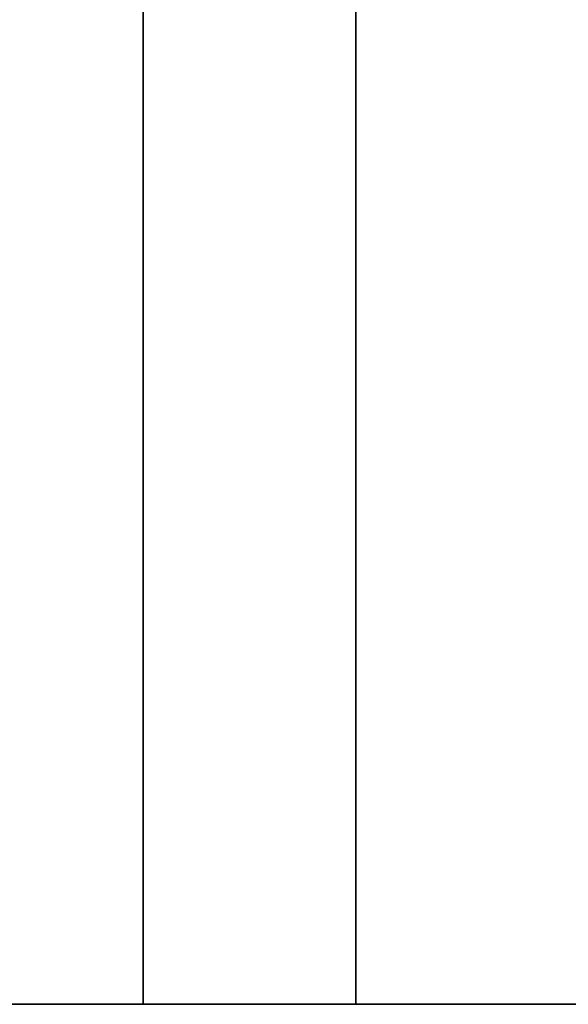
# Model space of a CAD drawing. Extents: x -1.67 to 1.67, y 0.03 to 2.62.
# Tile 3 of 18: x -0.63 to -0.21, y 0.58 to 1.33. Entities that reach past the tile are written whole.
import ezdxf

# ---------------------------------------------------------------- set-up
doc = ezdxf.new("R2010")
doc.units = 0
doc.header["$MEASUREMENT"] = 0
doc.layers.get('0').update_dxf_attribs({"color": 13, "linetype": 'CONTINUOUS'})

# ---------------------------------------------------------------- blocks, each defined once
blk = doc.blocks.new('ISLA_ZLOZENIE_STL')
at = {"color": 0}
for p, q in [((-0.5315, 0.57717, 17.01214), (-0.5315, 2.15197, 17.01214)), ((-0.5315, 0.57717, 17.01214), (-0.5315, 2.15197, 17.01214)), ((-0.5315, 2.15197, 23.74573), (-0.5315, 0.57717, 23.74573)), ((-0.5315, 2.15197, 23.74573), (-0.5315, 0.57717, 23.74573)), ((-0.36978, 0.57717, 16.93673), (-0.36978, 2.15197, 16.93673)), ((-0.36978, 0.57717, 16.93673), (-0.36978, 2.15197, 16.93673)), ((-0.36978, 2.15197, 23.82114), (-0.36978, 0.57717, 23.82114)), ((-0.36978, 2.15197, 23.82114), (-0.36978, 0.57717, 23.82114)), ((1.47638, 0.57717, 40.5561), (-1.47638, 0.57717, 40.5561)), ((-1.47638, 0.57717, 0.20177), (1.47638, 0.57717, 0.20177)), ((-1.47638, 0.57717, 0.20177), (1.47638, 0.57717, 0.20177)), ((1.47638, 0.57717, 40.5561), (-1.47638, 0.57717, 40.5561)), ((-0.67766, 0.57717, 17.11448), (-0.5315, 0.57717, 17.01214)), ((-0.5315, 0.57717, 23.74573), (-0.67766, 0.57717, 23.64339)), ((-0.67766, 0.57717, 17.11448), (-0.5315, 0.57717, 17.01214)), ((-0.5315, 0.57717, 23.74573), (-0.67766, 0.57717, 23.64339)), ((-0.5315, 0.57717, 17.01214), (-0.36978, 0.57717, 16.93673)), ((-0.36978, 0.57717, 23.82114), (-0.5315, 0.57717, 23.74573)), ((-0.5315, 0.57717, 17.01214), (-0.36978, 0.57717, 16.93673)), ((-0.36978, 0.57717, 23.82114), (-0.5315, 0.57717, 23.74573)), ((-0.36978, 0.57717, 16.93673), (-0.19744, 0.57717, 16.89055)), ((-0.19744, 0.57717, 23.86732), (-0.36978, 0.57717, 23.82114)), ((-0.36978, 0.57717, 16.93673), (-0.19744, 0.57717, 16.89055)), ((-0.19744, 0.57717, 23.86732), (-0.36978, 0.57717, 23.82114))]:
    blk.add_line(p, q, dxfattribs=at)

msp = doc.modelspace()

# ---------------------------------------------------------------- block references
at = {"color": 0}
msp.add_blockref('ISLA_ZLOZENIE_STL', (0, 0), dxfattribs=at)

doc.saveas('drawing.dxf')
